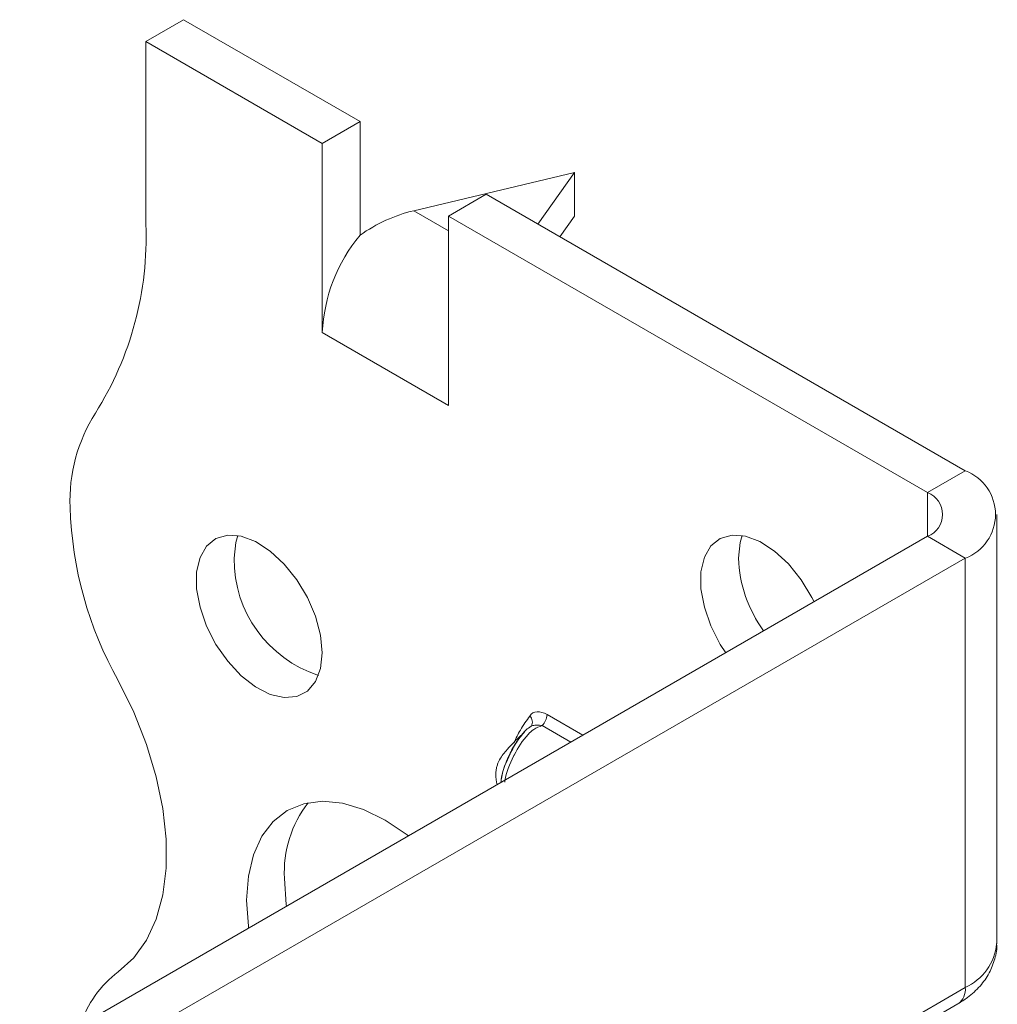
# Model space of a CAD drawing. Header units: millimetres. Extents: x 0 to 210, y 0 to 297.
# Tile 5 of 8: x 157 to 171, y 115 to 129. Entities that reach past the tile are written whole.
import ezdxf

# ---------------------------------------------------------------- set-up
doc = ezdxf.new("R2010")
doc.units = ezdxf.units.MM

msp = doc.modelspace()

# ---------------------------------------------------------------- linework, layer by layer
at = {"color": 7, "linetype": 'Continuous', "lineweight": 15}
for p, q in [((159.204, 128.47), (159.734, 128.776)), ((162.209, 127.348), (159.734, 128.776)), ((159.204, 128.47), (159.204, 125.906)), ((161.679, 127.041), (159.204, 128.47)), ((162.209, 127.348), (161.679, 127.041)), ((162.209, 125.754), (162.209, 127.348)), ((161.679, 124.388), (161.679, 127.041)), ((165.214, 126.633), (162.96, 126.097)), ((164.699, 125.91), (165.214, 126.633)), ((165.214, 126.633), (165.214, 126.021)), ((163.446, 126.021), (163.977, 126.327)), ((170.694, 122.449), (163.977, 126.327)), ((162.96, 126.097), (163.446, 125.817)), ((163.446, 123.367), (163.446, 126.021)), ((170.164, 122.143), (163.446, 126.021)), ((165.214, 126.021), (165.008, 125.732)), ((161.679, 124.388), (163.446, 123.367)), ((170.164, 122.143), (170.694, 122.449)), ((170.164, 122.143), (170.164, 121.531)), ((171.134, 115.815), (171.134, 121.837)), ((157.436, 114.183), (170.164, 121.531)), ((170.164, 121.531), (170.694, 121.224)), ((157.966, 113.877), (170.694, 121.224)), ((170.694, 115.202), (170.694, 121.224)), ((164.83, 119.03), (165.331, 118.741)), ((165.164, 118.644), (164.762, 118.876)), ((165.168, 112.012), (170.694, 115.202)), ((165.315, 111.928), (170.591, 114.974))]:
    msp.add_line(p, q, dxfattribs=at)
at = {"color": 7, "linetype": 'Continuous', "lineweight": 15, "flags": 128}
for points in [[(161.679, 119.897), (161.655, 120.146), (161.585, 120.409), (161.472, 120.672), (161.322, 120.921), (161.145, 121.142), (160.948, 121.323), (160.743, 121.456), (160.541, 121.531), (160.353, 121.546), (160.188, 121.499), (160.056, 121.394), (159.964, 121.235), (159.917, 121.032), (159.917, 120.795), (159.964, 120.537), (160.056, 120.272), (160.188, 120.015), (160.353, 119.778), (160.541, 119.575), (160.743, 119.418), (160.948, 119.313), (161.145, 119.268), (161.322, 119.283), (161.472, 119.36), (161.585, 119.493), (161.655, 119.675), (161.679, 119.897)], [(160.494, 121.54), (160.465, 121.445), (160.441, 121.223)], [(168.573, 120.612), (168.543, 120.673), (168.394, 120.922), (168.216, 121.143), (168.019, 121.324), (167.814, 121.456), (167.612, 121.532), (167.424, 121.547), (167.259, 121.5), (167.127, 121.395), (167.035, 121.236), (166.988, 121.033), (166.988, 120.796), (167.035, 120.538), (167.127, 120.273), (167.259, 120.015), (167.335, 119.898)], [(167.565, 121.541), (167.536, 121.446), (167.512, 121.224)], [(158.818, 115.424), (159.035, 115.619), (159.213, 115.866), (159.349, 116.162), (159.441, 116.5), (159.488, 116.876), (159.488, 117.282), (159.441, 117.711), (159.349, 118.156), (159.213, 118.609), (159.035, 119.062), (158.818, 119.507)], [(162.887, 117.33), (162.867, 117.346), (162.562, 117.549), (162.258, 117.697), (161.962, 117.786), (161.68, 117.814), (161.419, 117.78), (161.187, 117.685), (160.989, 117.532), (160.83, 117.323), (160.713, 117.065), (160.642, 116.764), (160.618, 116.426), (160.642, 116.061), (160.645, 116.036)], [(161.148, 116.732), (161.172, 116.367), (161.176, 116.342)]]:
    msp.add_lwpolyline(points, dxfattribs=at)
at = {"color": 7, "linetype": 'Continuous', "lineweight": 15}
for centre, radius, start, end in [((154.6, 125.718), 4.608, 327.7485, 2.3387), ((163.978, 124.282), 2.302, 140.2279, 177.3607), ((160.444, 122.03), 2.303, 147.7416, 182.2983), ((170.462, 121.837), 0.655, 290.7834, 69.2166), ((170.048, 121.837), 0.327, 290.7834, 69.2166), ((163.452, 122.103), 5.312, 181.7823, 209.2631), ((162.156, 121.211), 1.715, 179.583, 251.9806), ((169.386, 121.301), 1.875, 182.3667, 215.8301), ((164.504, 118.925), 0.12, 332.366, 45.0752), ((164.596, 119.041), 0.234, 315.1508, 357.1244), ((162.728, 116.823), 1.582, 142.1461, 183.2798), ((170.383, 115.89), 0.754, 294.3747, 354.3052), ((159.758, 114.187), 1.553, 127.2348, 161.8283), ((170.449, 115.175), 0.246, 305.0133, 6.2988)]:
    msp.add_arc(centre, radius, start, end, dxfattribs=at)
msp.add_ellipse((162.96, 124.872), major_axis=(1.39, 0.796), ratio=0.717477, start_param=1.181016, end_param=1.704614, dxfattribs=at)
for points, knots in [([(164.83, 119.03), (164.781, 119.058), (164.732, 119.072), (164.646, 119.067), (164.611, 119.047), (164.588, 119.009)], [0, 0, 0, 0, 0.5, 0.5, 1, 1, 1, 1]), ([(164.365, 118.636), (164.394, 118.696), (164.459, 118.832), (164.542, 118.946), (164.588, 119.009)], [0, 0, 0, 0, 0.444718, 1, 1, 1, 1]), ([(164.515, 118.786), (164.43, 118.706), (164.306, 118.587), (164.189, 118.445), (164.146, 118.36), (164.127, 118.312), (164.114, 118.255), (164.109, 118.16), (164.121, 118.094), (164.129, 118.047)], [0, 0, 0, 0, 0.436954, 0.647254, 0.690467, 0.733976, 0.782879, 0.843546, 1, 1, 1, 1]), ([(164.603, 118.861), (164.598, 118.858), (164.543, 118.832), (164.471, 118.741), (164.363, 118.596), (164.268, 118.404), (164.201, 118.218), (164.186, 118.11), (164.181, 118.077)], [0, 0, 0, 0, 0.020583, 0.196315, 0.360523, 0.612071, 0.883454, 1, 1, 1, 1]), ([(164.184, 118.079), (164.187, 118.103), (164.2, 118.23), (164.286, 118.437), (164.402, 118.653), (164.479, 118.746), (164.512, 118.786)], [0, 0, 0, 0, 0.102923, 0.542236, 0.799693, 1, 1, 1, 1]), ([(164.762, 118.876), (164.721, 118.861), (164.646, 118.834), (164.504, 118.698), (164.418, 118.561), (164.31, 118.342), (164.25, 118.207), (164.237, 118.092), (164.236, 118.084)], [0, 0, 0, 0, 0.129609, 0.235827, 0.584471, 0.604747, 0.972993, 1, 1, 1, 1]), ([(164.61, 118.869), (164.61, 118.869), (164.611, 118.871), (164.605, 118.866), (164.601, 118.863)], [0, 0, 0, 0, 0.228791, 1, 1, 1, 1]), ([(164.603, 118.862), (164.605, 118.864), (164.618, 118.876), (164.66, 118.882), (164.714, 118.885), (164.75, 118.878), (164.762, 118.876)], [0, 0, 0, 0, 0.048893, 0.38548, 0.792006, 1, 1, 1, 1]), ([(170.591, 114.974), (170.636, 115.002), (170.751, 115.073), (170.904, 115.215), (171.036, 115.4), (171.111, 115.602), (171.143, 115.747), (171.133, 115.818), (171.133, 115.819)], [0, 0, 0, 0, 0.14732, 0.374964, 0.589011, 0.794197, 0.995811, 1, 1, 1, 1])]:
    msp.add_open_spline(points, degree=3, knots=knots, dxfattribs=at)

doc.saveas('drawing.dxf')
